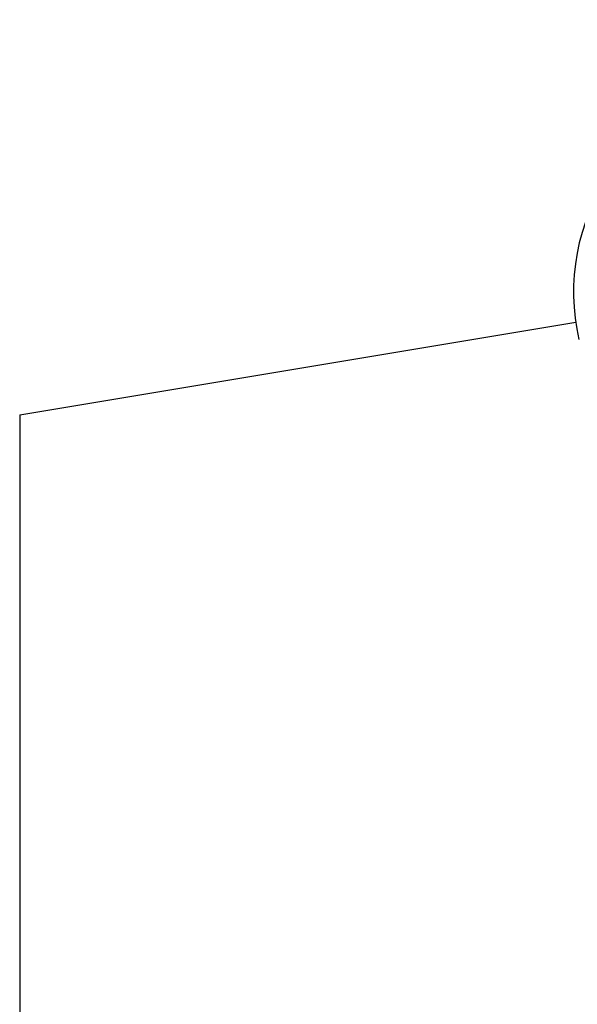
# Model space of a CAD drawing. Header units: millimetres. Extents: x 4164 to 11013, y 682 to 4081.
# Tile 6 of 35: x 4762 to 4794, y 1822 to 1879. Entities that reach past the tile are written whole.
import ezdxf

# ---------------------------------------------------------------- set-up
doc = ezdxf.new("R2010")
doc.units = ezdxf.units.MM
doc.layers.add('dim', color=82, linetype='Continuous', lineweight=9)
doc.styles.add('TH_GBDIM', font='romans.shx', dxfattribs={"width": 0.8, "bigfont": 'gbcbig.shx'})
doc.dimstyles.new('TH_GBDIM', dxfattribs={"dimtxt": 3.5, "dimasz": 2.5, "dimexe": 2, "dimexo": 0, "dimgap": 1.5, "dimtad": 1, "dimdec": 1, "dimdsep": 46, "dimtxsty": 'TH_GBDIM', "dimcen": 2.5, "dimclrd": 3, "dimclre": 3, "dimclrt": 3, "dimadec": 0, "dimazin": 2, "dimtfac": 0.714286, "dimtdec": 1, "dimtmove": 0, "dimatfit": 3, "dimfxl": 1, "dimtzin": 0, "dimlwd": -1, "dimlwe": -1, "dimarcsym": 0})

# ---------------------------------------------------------------- blocks, each defined once
blk = doc.blocks.new('*D19')
at = {"layer": 'Defpoints', "color": 0, "transparency": 16777216}
for p in [(4677.892, 2109.731), (5060.954, 2109.731), (4954.161, 1733.731)]:
    blk.add_point(p, dxfattribs=at)
at = {"layer": 'dim', "color": 3, "transparency": 16777216}
for p, q in [((5060.954, 2109.731), (4671.895, 2109.731)), ((4677.892, 1757.731), (4677.892, 2085.731)), ((4954.161, 1733.731), (4671.895, 1733.731))]:
    blk.add_line(p, q, dxfattribs=at)
for points in [[(4673.892, 2085.731), (4681.892, 2085.731), (4677.892, 2109.731)], [(4673.892, 1757.731), (4681.892, 1757.731), (4677.892, 1733.731)]]:
    blk.add_solid(points, dxfattribs=at)
at = {"layer": 'dim', "color": 3, "transparency": 16777216, "insert": (4656.895, 1921.731), "char_height": 30, "attachment_point": 5, "rotation": 90, "style": 'TH_GBDIM'}
blk.add_mtext('376', dxfattribs=at)
blk = doc.blocks.new('*D20')
at = {"layer": 'Defpoints', "color": 0, "transparency": 16777216}
for p in [(4574.246, 2349.733), (6545.377, 2349.733), (4950.954, 1733.731)]:
    blk.add_point(p, dxfattribs=at)
at = {"layer": 'dim', "color": 3, "transparency": 16777216}
for p, q in [((6545.377, 2349.733), (4568.249, 2349.733)), ((4574.246, 1757.731), (4574.246, 2325.733)), ((4950.954, 1733.731), (4568.249, 1733.731))]:
    blk.add_line(p, q, dxfattribs=at)
for points in [[(4570.246, 2325.733), (4578.246, 2325.733), (4574.246, 2349.733)], [(4570.246, 1757.731), (4578.246, 1757.731), (4574.246, 1733.731)]]:
    blk.add_solid(points, dxfattribs=at)
at = {"layer": 'dim', "color": 3, "transparency": 16777216, "insert": (4553.249, 2041.732), "char_height": 30, "attachment_point": 5, "rotation": 90, "style": 'TH_GBDIM'}
blk.add_mtext('616', dxfattribs=at)

msp = doc.modelspace()

# ---------------------------------------------------------------- linework, layer by layer
at = {"color": 7, "linetype": 'Continuous'}
for q in [(4793.87, 1861.346), (4761.907, 1811.445)]:
    msp.add_line((4761.907, 1856.018), q, dxfattribs=at)
msp.add_arc((4806.053, 1863.076), 12.306, 99.7807, 192.8326, dxfattribs=at)

# ---------------------------------------------------------------- dimensions: what is measured, and where the dimension line sits
at = {"layer": 'dim'}
for base, p1, p2, picture, middle in [((4574.246, 2349.733), (4950.954, 1733.731), (6545.377, 2349.733), '*D20', (4553.249, 2041.732)), ((4677.892, 2109.731), (4954.161, 1733.731), (5060.954, 2109.731), '*D19', (4656.895, 1921.731))]:
    dim = msp.add_linear_dim(base=base, p1=p1, p2=p2, angle=90, dimstyle='TH_GBDIM', override={"dimtxt": 30, "dimasz": 24, "dimexe": 5.997, "dimgap": 5.997}, dxfattribs=at)
    dim.commit()
    dim.dimension.update_dxf_attribs({"geometry": picture, "text_midpoint": middle})

doc.saveas('drawing.dxf')
